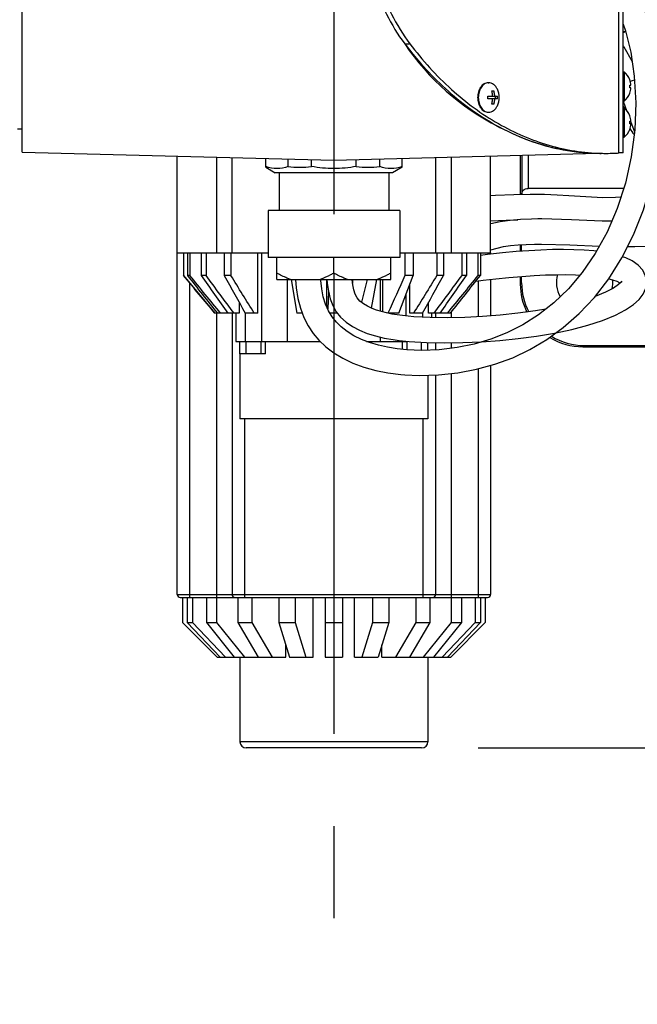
# Model space of a CAD drawing. Header units: millimetres. Extents: x 0 to 770, y -15 to 420.
# Tile 19 of 116: x 105 to 122, y 244 to 270. Entities that reach past the tile are written whole.
import ezdxf

# ---------------------------------------------------------------- set-up
doc = ezdxf.new("R2010")
doc.units = ezdxf.units.MM
doc.header["$LTSCALE"] = 32.67
doc.linetypes.add('CENTER', pattern=[0.6, 0.375, -0.075, 0.075, -0.075])
doc.linetypes.add('PHANTOM', pattern=[0.8, 0.45, -0.05, 0.1, -0.05, 0.1, -0.05])
doc.layers.get('0').update_dxf_attribs({"linetype": 'CONTINUOUS'})
for name, color, linetype in [('1_DESIGN', 7, 'CONTINUOUS'), ('ASSY', 7, 'CONTINUOUS'), ('AXIS', 7, 'CONTINUOUS'), ('CRV2', 7, 'CONTINUOUS'), ('DRAFT', 7, 'CONTINUOUS'), ('DRIV_DIM', 7, 'CONTINUOUS'), ('ROUND', 7, 'CONTINUOUS'), ('SURF', 7, 'CONTINUOUS')]:
    doc.layers.add(name, color=color, linetype=linetype)
doc.styles.get("Standard").update_dxf_attribs({"font": 'txt', "width": 0.8})
doc.dimstyles.new('DIMSTYLE_11', dxfattribs={"dimtxt": 3.8, "dimasz": 1.8, "dimexe": 2, "dimexo": 1.5, "dimgap": 0.95, "dimtad": 1, "dimdec": 0, "dimlfac": 12, "dimdsep": 46, "dimtxsty": 'STANDARD', "dimblk": 'OPEN', "dimblk1": 'OPEN', "dimblk2": 'OPEN', "dimcen": 0.09, "dimadec": 0, "dimazin": 0, "dimtp": 0.001, "dimtm": 0.001, "dimtfac": 1, "dimtdec": 0, "dimtofl": 0, "dimtmove": 0, "dimatfit": 3, "dimldrblk": 'OPEN', "dimfxl": 1, "dimtolj": 1, "dimarcsym": 0})
doc.dimstyles.new('DIMSTYLE_12', dxfattribs={"dimtxt": 3.8, "dimasz": 1.8, "dimexe": 2, "dimexo": 1.5, "dimgap": 1.9, "dimtad": 1, "dimdec": 3, "dimlfac": 12, "dimdsep": 46, "dimtxsty": 'STANDARD', "dimblk": 'OPEN', "dimblk1": 'OPEN', "dimblk2": 'OPEN', "dimcen": 0.09, "dimadec": 0, "dimazin": 0, "dimtp": 0.5, "dimtm": 0.5, "dimtfac": 1, "dimtdec": 3, "dimtofl": 0, "dimtmove": 0, "dimatfit": 3, "dimldrblk": 'OPEN', "dimfxl": 1, "dimtolj": 1, "dimarcsym": 0})

# ---------------------------------------------------------------- blocks, each defined once
blk = doc.blocks.new('_OPEN')
at = {"color": 0, "linetype": 'BYBLOCK'}
for p, q in [((0, 0), (-1, 0.342)), ((-1, -0.342), (0, 0)), ((-1, 0), (0, 0))]:
    blk.add_line(p, q, dxfattribs=at)
blk = doc.blocks.new('*D42')
at = {"layer": 'DRIV_DIM', "color": 2, "linetype": 'CONTINUOUS'}
for p, q in [((203.903, 272.721), (203.903, 261.533)), ((203.903, 250.346), (203.903, 261.533)), ((117.315, 250.346), (205.903, 250.346))]:
    blk.add_line(p, q, dxfattribs=at)
at = {"layer": 'DRIV_DIM', "color": 2, "linetype": 'CONTINUOUS', "xscale": 1.8, "yscale": 1.8, "zscale": 1.8}
for p, rotation in [((203.903, 272.721), 90), ((203.903, 250.346), 270)]:
    blk.add_blockref('_OPEN', p, dxfattribs=dict(at, rotation=rotation))
blk = doc.blocks.new('*D44')
at = {"layer": 'DRIV_DIM', "color": 2, "linetype": 'CONTINUOUS'}
for p, q in [((19.24, 272.721), (13.678, 272.721)), ((235.231, 254.192), (244.848, 252.496))]:
    blk.add_line(p, q, dxfattribs=at)
for points in [[(16.308, 270.926), (15.678, 272.721), (15.077, 270.916)], [(243.158, 250.962), (242.879, 252.844), (241.947, 251.185)]]:
    blk.add_lwpolyline(points, dxfattribs=at)
for start, end in [(180, 265), (265, 350)]:
    blk.add_arc((130.148, 272.721), 114.47, start, end, dxfattribs=at)

msp = doc.modelspace()

# ---------------------------------------------------------------- linework, layer by layer
at = {"color": 7, "linetype": 'CONTINUOUS'}
for p, q in [((105.189833, 266.188109), (105.189833, 279.248469)), ((121.173166, 266.167859), (121.173166, 279.274108)), ((105.064833, 266.804317), (105.189833, 266.804317)), ((109.314833, 263.51265), (109.314833, 266.080092)), ((110.773166, 263.51265), (110.773166, 266.041904)), ((116.189833, 263.51265), (116.189833, 266.041904)), ((117.648166, 263.51265), (117.648166, 266.080092)), ((121.188447, 265.220984), (118.643859, 265.220984)), ((121.113912, 264.989263), (121.106384, 264.988504)), ((111.7315, 264.63765), (111.7315, 263.38765)), ((115.2315, 264.63765), (115.2315, 263.38765)), ((119.007459, 264.408892), (118.904298, 264.408667)), ((118.472771, 263.55139), (118.472771, 263.727035)), ((121.290732, 263.674377), (121.336934, 263.673547)), ((109.314833, 263.51265), (111.7315, 263.51265)), ((109.4815, 263.51265), (109.4815, 262.904317)), ((109.483453, 263.51265), (109.483453, 262.904317)), ((109.587331, 263.51265), (109.587331, 262.904317)), ((109.652036, 263.51265), (109.652036, 262.904317)), ((109.95659, 263.51265), (109.95659, 262.904317)), ((110.08159, 263.51265), (110.08159, 262.904317)), ((110.566066, 263.51265), (110.566066, 262.904317)), ((110.742842, 263.51265), (110.742842, 262.904317)), ((111.458312, 261.904317), (111.458312, 263.51265)), ((115.2315, 263.38765), (111.7315, 263.38765)), ((115.2315, 263.51265), (117.648166, 263.51265)), ((115.37227, 263.51265), (115.37227, 262.904317)), ((115.588776, 263.51265), (115.588776, 262.904317)), ((116.220157, 263.51265), (116.220157, 262.904317)), ((116.396934, 263.51265), (116.396934, 262.904317)), ((116.88141, 263.51265), (116.88141, 262.904317)), ((117.00641, 263.51265), (117.00641, 262.904317)), ((117.310964, 263.51265), (117.310964, 262.904317)), ((117.375668, 263.51265), (117.375668, 262.904317)), ((120.464934, 263.548907), (120.389322, 263.558336)), ((109.4815, 262.904317), (110.314833, 261.904317)), ((109.483453, 262.904317), (109.4815, 262.904317)), ((109.652036, 262.904317), (109.587331, 262.904317)), ((110.08159, 262.904317), (109.95659, 262.904317)), ((110.742842, 262.904317), (110.566066, 262.904317)), ((112.343378, 262.804309), (112.500017, 261.904317)), ((113.28345, 262.804317), (113.28345, 262.0935)), ((113.976383, 262.804317), (113.976383, 262.700746)), ((114.369684, 262.804309), (114.212332, 262.195826)), ((114.486134, 262.037216), (114.619622, 262.804309)), ((114.773321, 262.804317), (114.773321, 261.940451)), ((115.208773, 261.904317), (115.588776, 262.904317)), ((115.588776, 262.904317), (115.37227, 262.904317)), ((116.396934, 262.904317), (116.220157, 262.904317)), ((117.00641, 262.904317), (116.88141, 262.904317)), ((117.375668, 262.904317), (117.310964, 262.904317)), ((118.472771, 262.711684), (118.472771, 262.883483)), ((115.504687, 261.904317), (115.504687, 262.682888)), ((113.337763, 262.476344), (113.317611, 262.016463)), ((110.963769, 262.194025), (110.963769, 261.904317)), ((115.999231, 261.904317), (115.999231, 262.194024)), ((110.963769, 261.904317), (110.314833, 261.904317)), ((110.877333, 261.904317), (110.877333, 261.154317)), ((111.458312, 261.904317), (111.126148, 261.904317)), ((112.642819, 261.904317), (112.500017, 261.904317)), ((113.575113, 261.904317), (113.377056, 261.904317)), ((115.208773, 261.904317), (114.922176, 261.904317)), ((115.605413, 261.808228), (115.302116, 261.839215)), ((115.836852, 261.904317), (115.504687, 261.904317)), ((116.579606, 261.904317), (115.999231, 261.904317)), ((116.085666, 261.78546), (116.085666, 261.904317)), ((110.877333, 261.154317), (113.117792, 261.154317)), ((114.352208, 261.154317), (115.437478, 261.154317)), ((120.103952, 261.010674), (122.439833, 261.010674)), ((120.138867, 261.045588), (121.9815, 261.045588)), ((110.9815, 260.820984), (110.9815, 259.095984)), ((115.9815, 260.256224), (115.9815, 259.095984)), ((115.981498, 259.095984), (110.981502, 259.095984)), ((109.458511, 254.345984), (109.458511, 253.679317)), ((109.584594, 254.345984), (109.584594, 253.679317)), ((109.726227, 254.345984), (109.726227, 253.679317)), ((110.092133, 254.345984), (110.092133, 253.679317)), ((110.361534, 254.345984), (110.361534, 253.679317)), ((110.931447, 254.345984), (110.931447, 253.679317)), ((111.302246, 254.345984), (111.302246, 253.679317)), ((112.020377, 254.345984), (112.020377, 253.679317)), ((112.456278, 254.345984), (112.456278, 253.679317)), ((112.93016, 252.76265), (112.93016, 254.345984)), ((113.252333, 254.345984), (113.252333, 252.76265)), ((113.710666, 254.345984), (113.710666, 252.76265)), ((114.032839, 252.76265), (114.032839, 254.345984)), ((114.506721, 254.345984), (114.506721, 253.679317)), ((114.942622, 254.345984), (114.942622, 253.679317)), ((115.660753, 254.345984), (115.660753, 253.679317)), ((116.031553, 254.345984), (116.031553, 253.679317)), ((116.601465, 254.345984), (116.601465, 253.679317)), ((116.870867, 254.345984), (116.870867, 253.679317)), ((117.236773, 254.345984), (117.236773, 253.679317)), ((117.378406, 254.345984), (117.378406, 253.679317)), ((117.504488, 254.345984), (117.504488, 253.679317)), ((109.458511, 253.679317), (110.375178, 252.76265)), ((109.584594, 253.679317), (109.726227, 253.679317)), ((109.584594, 253.679317), (110.456396, 252.76265)), ((109.726227, 253.679317), (110.598029, 252.76265)), ((110.092133, 253.679317), (110.361534, 253.679317)), ((110.092133, 253.679317), (110.833732, 252.76265)), ((110.361534, 253.679317), (111.103133, 252.76265)), ((110.931447, 253.679317), (111.302246, 253.679317)), ((110.931447, 253.679317), (111.47025, 252.76265)), ((111.302246, 253.679317), (111.841049, 252.76265)), ((112.020377, 253.679317), (112.456278, 253.679317)), ((112.020377, 253.679317), (112.303643, 252.76265)), ((112.456278, 253.679317), (112.739544, 252.76265)), ((113.252333, 253.679317), (113.710666, 253.679317)), ((114.506721, 253.679317), (114.223456, 252.76265)), ((114.506721, 253.679317), (114.942622, 253.679317)), ((114.942622, 253.679317), (114.659356, 252.76265)), ((115.660753, 253.679317), (115.12195, 252.76265)), ((116.031553, 253.679317), (115.49275, 252.76265)), ((115.660753, 253.679317), (116.031553, 253.679317)), ((116.601465, 253.679317), (115.859866, 252.76265)), ((116.870867, 253.679317), (116.129268, 252.76265)), ((117.236773, 253.679317), (116.364971, 252.76265)), ((117.378406, 253.679317), (116.506604, 252.76265)), ((117.504488, 253.679317), (116.587822, 252.76265)), ((116.601465, 253.679317), (116.870867, 253.679317)), ((117.236773, 253.679317), (117.378406, 253.679317)), ((112.203623, 252.76265), (112.203623, 253.086322)), ((114.759376, 252.76265), (114.759376, 253.086322)), ((110.375178, 252.76265), (112.203623, 252.76265)), ((112.303643, 252.76265), (112.93016, 252.76265)), ((113.252333, 252.76265), (113.710666, 252.76265)), ((114.032839, 252.76265), (114.659356, 252.76265)), ((114.759376, 252.76265), (116.587822, 252.76265))]:
    msp.add_line(p, q, dxfattribs=at)
at = {"color": 9, "linetype": 'CONTINUOUS'}
for p, q in [((121.060891, 266.163625), (121.060891, 279.278342)), ((115.366328, 269.064691), (115.501856, 269.064691)), ((110.3565, 266.052815), (110.3565, 263.51265)), ((116.6065, 263.51265), (116.6065, 266.052815)), ((118.47725, 266.101802), (118.47725, 265.060082)), ((118.643859, 266.106165), (118.643859, 265.220984)), ((111.565252, 261.154317), (111.565252, 263.51265)), ((112.247751, 261.154317), (112.247751, 262.804317)), ((114.715248, 262.804317), (114.715248, 261.95698)), ((118.472771, 262.711684), (118.437857, 262.676769)), ((115.397747, 262.401384), (115.397747, 261.829444)), ((111.119354, 261.916437), (111.119354, 261.154317)), ((115.843645, 261.795997), (115.843645, 261.916437)), ((114.715248, 261.268893), (114.715248, 261.154317)), ((115.397747, 261.158582), (115.397747, 261.154317)), ((120.138867, 261.045588), (120.103952, 261.010674))]:
    msp.add_line(p, q, dxfattribs=at)
at = {"color": 7, "linetype": 'CONTINUOUS'}
for points in [[(115.372161, 260.266798), (115.749232, 260.250067), (116.259148, 260.263584), (116.773656, 260.317729), (117.277427, 260.412012), (117.763652, 260.545862), (118.235355, 260.720634), (118.695315, 260.939128), (119.14408, 261.204766), (119.580487, 261.52128), (120.002816, 261.893241), (120.408317, 262.325831), (120.790633, 262.821487), (121.141256, 263.378688), (121.451176, 263.991766), (121.712654, 264.652492), (121.919851, 265.352034), (122.067629, 266.078044), (122.152842, 266.818658), (122.173749, 267.559462), (122.130681, 268.283512), (122.027258, 268.97137), (121.872248, 269.60163), (121.676496, 270.163976)], [(121.173166, 269.583808), (121.23441, 269.407668), (121.373647, 268.839884), (121.468805, 268.202179), (121.507762, 267.498787), (121.480929, 266.776726)], [(121.480929, 266.776726), (121.388586, 266.05965), (121.232557, 265.358114), (121.016982, 264.687923), (120.747326, 264.060836), (120.43097, 263.487337), (120.084705, 262.985561), (119.717249, 262.553017), (119.329586, 262.1799), (118.925402, 261.862348), (118.508921, 261.597379), (118.084519, 261.381981), (117.654788, 261.212196)], [(121.336334, 263.673543), (121.487913, 263.675793), (121.821013, 263.689636), (122.135642, 263.717128), (122.430545, 263.759724), (122.708043, 263.819268), (122.969535, 263.897948), (123.212607, 263.996954), (123.434175, 264.115912), (123.632396, 264.253699), (123.808915, 264.411009), (123.964548, 264.589138), (124.099238, 264.789813), (124.211758, 265.014831), (124.299664, 265.25966), (124.365264, 265.527362), (124.409178, 265.815945), (124.432958, 266.1235), (124.433213, 266.13765)], [(121.114207, 264.989193), (120.97044, 264.978972), (120.632745, 264.974356), (120.328664, 264.987403), (120.026855, 265.00741), (119.725445, 265.027598), (119.419422, 265.04405), (119.086095, 265.055451), (118.698062, 265.059849), (118.264275, 265.054134), (117.782579, 265.034072), (117.648166, 265.023765)], [(118.905153, 264.408673), (118.740032, 264.406254), (118.443196, 264.394062), (118.165145, 264.37075), (117.903029, 264.334575), (117.656037, 264.28359), (117.648166, 264.281278)], [(117.648166, 264.356581), (118.064139, 264.38041), (118.373758, 264.38824)], [(120.871044, 264.348543), (120.615161, 264.353184), (119.802064, 264.38823), (119.007459, 264.408892)], [(120.389322, 263.558336), (120.133676, 263.579254), (119.864947, 263.591729), (119.58443, 263.596296), (119.292452, 263.593379), (118.987897, 263.583228), (118.668397, 263.565835), (118.330056, 263.540852), (117.965711, 263.507339), (117.56998, 263.46409), (117.375668, 263.439361)], [(117.648166, 263.586962), (117.65895, 263.591169), (117.819146, 263.637175), (117.993266, 263.673586), (118.179742, 263.70132), (118.378776, 263.721278), (118.590342, 263.734236), (118.814323, 263.740924), (118.909619, 263.742015)], [(118.909785, 263.742016), (119.003264, 263.742228), (119.752071, 263.72306), (120.542243, 263.689056)], [(119.348932, 261.374356), (119.806823, 261.470568), (120.232791, 261.581713), (120.626637, 261.709448), (120.96713, 261.848101), (121.239577, 261.989447), (121.448642, 262.13107), (121.600482, 262.270954), (121.705799, 262.412138), (121.773172, 262.566107), (121.796419, 262.733052), (121.771345, 262.89214), (121.697289, 263.045473), (121.571802, 263.185276), (121.412133, 263.295681), (121.245002, 263.374537), (121.154691, 263.405264)], [(112.462719, 262.804317), (112.480644, 262.578961), (112.52591, 262.298121), (112.5944, 262.033757), (112.685876, 261.789212), (112.798437, 261.56758), (112.931431, 261.367322), (113.084974, 261.185433), (113.265483, 261.014286), (113.476914, 260.85369), (113.718461, 260.707586), (113.988274, 260.579127), (114.281692, 260.471074), (114.592782, 260.38499), (114.919907, 260.320198), (115.265692, 260.275934), (115.372345, 260.266784)], [(115.423106, 260.931523), (115.16008, 260.958702), (114.906177, 260.999591), (114.663892, 261.054185), (114.432613, 261.123315), (114.214736, 261.207323), (114.014433, 261.305508), (113.835068, 261.416453), (113.678999, 261.537985), (113.54699, 261.667733), (113.435463, 261.807729), (113.340654, 261.964517), (113.261637, 262.142682), (113.200246, 262.340024), (113.157152, 262.551896), (113.131134, 262.774572), (113.129698, 262.804748)], [(113.297127, 262.804317), (113.303489, 262.705715), (113.334468, 262.48975), (113.383828, 262.289034), (113.453195, 262.10641), (113.544611, 261.942577), (113.661118, 261.796436), (113.804222, 261.665636), (113.972747, 261.550123), (114.162987, 261.450663), (114.369972, 261.36731), (114.588739, 261.299229), (114.817003, 261.244493), (115.054291, 261.201195), (115.218276, 261.177839)], [(115.303156, 261.839082), (115.16855, 261.858099), (115.025098, 261.882761), (114.884828, 261.912139), (114.748343, 261.946793), (114.61785, 261.986963), (114.495154, 262.033051), (114.37706, 262.08774), (114.267259, 262.152505), (114.173426, 262.226516), (114.101367, 262.30936), (114.047954, 262.409864), (114.009162, 262.526649), (113.982249, 262.654586), (113.965276, 262.788132), (113.964202, 262.804317)], [(117.253896, 262.751249), (117.451605, 262.778034), (117.78736, 262.817989), (118.133397, 262.853937), (118.477844, 262.883924), (118.805746, 262.906345), (119.107781, 262.920908), (119.387965, 262.928378), (119.652063, 262.929207), (119.902609, 262.923392), (120.026275, 262.916782)], [(120.788391, 262.81858), (120.885438, 262.793898), (121.00387, 262.752958), (121.088687, 262.712718), (121.094217, 262.708976)], [(121.129873, 262.732107), (121.134062, 262.755311), (121.119003, 262.733213), (121.05148, 262.667186), (120.91423, 262.571667), (120.70582, 262.461769), (120.430757, 262.347706), (120.42327, 262.345216)], [(119.115298, 262.011542), (118.83889, 261.963661), (118.376061, 261.900722), (117.906845, 261.852126), (117.435017, 261.816865), (116.964438, 261.793869), (116.497498, 261.782471), (116.042816, 261.785771), (115.605413, 261.808228)], [(115.217733, 261.177908), (115.482094, 261.149527), (115.940159, 261.121976), (116.418943, 261.115199), (116.912397, 261.124975), (117.406979, 261.147351), (117.896732, 261.182088), (118.384266, 261.230483), (118.870336, 261.294182), (119.348932, 261.374356)], [(117.654788, 261.212196), (117.215201, 261.082577), (116.757247, 260.98959), (116.282539, 260.933608), (115.807377, 260.916232), (115.422683, 260.931555)]]:
    msp.add_lwpolyline(points, dxfattribs=at)
for centre, radius, start, end in [((120.726965, 271.569574), 5.416248, 268.5673971, 270.0006975), ((120.726929, 271.571848), 5.418521, 270.0010775, 272.100555), ((120.726572, 271.581199), 5.427879, 272.1006951, 273.5312426), ((120.148166, 262.720984), 0.75, 163.9194986, 210.187828), ((120.148166, 262.720984), 0.75, 346.9879313, 5.3763849)]:
    msp.add_arc(centre, radius, start, end, dxfattribs=at)
for start_param, end_param in [(2.356537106, 2.83854196), (-2.907610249, -2.356537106)]:
    msp.add_ellipse((120.140009, 262.712826), major_axis=(1.179319, 1.179319), ratio=0.999315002, start_param=start_param, end_param=end_param, dxfattribs=at)
for points, knots in [([(115.501856, 276.377276), (115.12754, 275.883498), (114.558873, 274.689626), (114.283788, 272.720984), (114.558873, 270.752342), (115.12754, 269.558469), (115.501856, 269.064691)], [0, 0, 0, 0, 0.239932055, 0.5, 0.760067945, 1, 1, 1, 1]), ([(115.501856, 269.064691), (115.83283, 268.628089), (116.548659, 267.834102), (117.803094, 266.907264), (119.164713, 266.317596), (120.1217, 266.16677), (120.591553, 266.155019)], [0, 0, 0, 0, 0.271484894, 0.526141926, 0.767103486, 1, 1, 1, 1]), ([(121.173166, 266.167859), (121.173166, 266.167218), (121.169328, 266.167541), (121.165101, 266.166428), (121.155262, 266.166304), (121.136615, 266.165318), (121.104372, 266.164597), (121.076782, 266.163941), (121.060891, 266.163625)], [0, 0, 0, 0, 0.017091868, 0.066399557, 0.147848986, 0.260657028, 0.575874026, 1, 1, 1, 1]), ([(118.47725, 265.060082), (118.478031, 265.099174), (118.502242, 265.191945), (118.597912, 265.220984), (118.643859, 265.220984)], [0, 0, 0, 0, 0.459740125, 1, 1, 1, 1])]:
    msp.add_open_spline(points, degree=3, knots=knots, dxfattribs=at)
for points in [[(110.319336, 261.904317), (110.040516, 262.23749), (109.761929, 262.570857), (109.483453, 262.904317)], [(109.587331, 262.904317), (109.852535, 262.570864), (110.117849, 262.237499), (110.383393, 261.904317)], [(110.470774, 261.904317), (110.19767, 262.237494), (109.924797, 262.57086), (109.652036, 262.904317)], [(109.95659, 262.904317), (110.190442, 262.570882), (110.424401, 262.237521), (110.658582, 261.904317)], [(110.827389, 261.904317), (110.578602, 262.237511), (110.330042, 262.570873), (110.08159, 262.904317)], [(110.566066, 262.904317), (110.752628, 262.57091), (110.939287, 262.237557), (111.126148, 261.904317)], [(111.364876, 261.904317), (111.157357, 262.237541), (110.950049, 262.570898), (110.742842, 262.904317)], [(115.37227, 262.904317), (115.220595, 262.571299), (115.068834, 262.238321), (114.916896, 261.905423)], [(116.220157, 262.904317), (116.012951, 262.570898), (115.805643, 262.237541), (115.598123, 261.904317)], [(115.836852, 261.904317), (116.023712, 262.237557), (116.210371, 262.57091), (116.396934, 262.904317)], [(116.88141, 262.904317), (116.632958, 262.570873), (116.384397, 262.237511), (116.135611, 261.904317)], [(116.304418, 261.904317), (116.538598, 262.237521), (116.772557, 262.570882), (117.00641, 262.904317)], [(117.310964, 262.904317), (117.038202, 262.57086), (116.765329, 262.237494), (116.492225, 261.904317)], [(116.579606, 261.904317), (116.84515, 262.237499), (117.110465, 262.570864), (117.375668, 262.904317)]]:
    msp.add_open_spline(points, degree=3, dxfattribs=at)
at = {"layer": '1_DESIGN', "color": 7, "linetype": 'CONTINUOUS'}
for p, q in [((121.197203, 268.320984), (121.197203, 267.53765)), ((121.347527, 268.108484), (121.348879, 268.108484)), ((117.679448, 267.816817), (117.730124, 267.816817)), ((117.68049, 267.816817), (117.68049, 267.812623)), ((121.347527, 267.96515), (121.378967, 267.96515)), ((121.378967, 267.893484), (121.347527, 267.893484)), ((117.578096, 267.673484), (117.831476, 267.673484)), ((117.831476, 267.601817), (117.578096, 267.601817)), ((117.781842, 267.601817), (117.781842, 267.673484)), ((121.348879, 267.75015), (121.347527, 267.75015)), ((117.730124, 267.458484), (117.679448, 267.458484)), ((117.68049, 267.462678), (117.68049, 267.458484)), ((121.197203, 267.36265), (121.197203, 266.579317)), ((121.347527, 267.15015), (121.348879, 267.15015)), ((121.347527, 267.006817), (121.378967, 267.006817)), ((121.378967, 266.93515), (121.347527, 266.93515)), ((121.348879, 266.791817), (121.347527, 266.791817))]:
    msp.add_line(p, q, dxfattribs=at)
for centre, radius, start, end in [((120.873166, 267.929317), 0.508333, 20.6377935, 50.3980729), ((117.598507, 267.833058), 0.196259, 90.0044565, 94.9346904), ((120.873166, 267.929317), 0.507069, 4.0523328, 20.6916182), ((117.369363, 267.63765), 0.508333, 334.3546575, 25.6453425), ((120.873166, 267.929317), 0.475712, 355.6800659, 4.3199341), ((120.873166, 267.929317), 0.507069, 339.3083818, 355.9476672), ((116.907129, 267.637641), 0.671923, 356.9438077, 3.0561923), ((117.160509, 267.63766), 0.671923, 356.9438077, 3.0561923), ((120.873166, 267.929317), 0.508333, 309.6019271, 339.3622065), ((117.598507, 267.442243), 0.196259, 265.0653096, 269.9955435), ((120.873166, 266.970984), 0.508333, 20.6377935, 50.3980729), ((120.873166, 266.970984), 0.507069, 4.0523328, 20.6916182), ((120.873166, 266.970984), 0.475712, 355.6800659, 4.3199341), ((120.873166, 266.970984), 0.508333, 309.6019271, 339.3622065), ((120.873166, 266.970984), 0.507069, 339.3083818, 355.9476672)]:
    msp.add_arc(centre, radius, start, end, dxfattribs=at)
for points, knots in [([(117.581624, 268.02859), (117.564085, 268.027076), (117.528521, 268.019067), (117.460239, 267.983892), (117.387501, 267.905453), (117.333861, 267.780631), (117.321541, 267.686205), (117.321541, 267.63765)], [0, 0, 0, 0, 0.103547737, 0.211542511, 0.447785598, 0.714400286, 1, 1, 1, 1]), ([(117.82762, 267.857657), (117.815467, 267.882969), (117.787266, 267.929507), (117.731933, 267.985312), (117.667844, 268.020995), (117.621088, 268.029317), (117.598491, 268.029317)], [0, 0, 0, 0, 0.279846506, 0.537395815, 0.774796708, 1, 1, 1, 1]), ([(117.70168, 267.673484), (117.701068, 267.685702), (117.697407, 267.733968), (117.68878, 267.781876), (117.679448, 267.816817)], [0, 0, 0, 0, 0.252765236, 1, 1, 1, 1]), ([(117.730124, 267.816817), (117.733208, 267.805269), (117.744409, 267.758171), (117.750532, 267.709885), (117.752356, 267.673484)], [0, 0, 0, 0, 0.246957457, 1, 1, 1, 1]), ([(117.321541, 267.63765), (117.321541, 267.589096), (117.333861, 267.494669), (117.387501, 267.369848), (117.460239, 267.291409), (117.528521, 267.256234), (117.564085, 267.248225), (117.581624, 267.246711)], [0, 0, 0, 0, 0.285599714, 0.552214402, 0.788457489, 0.896452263, 1, 1, 1, 1]), ([(117.679448, 267.458484), (117.682532, 267.470032), (117.693733, 267.517129), (117.699856, 267.565416), (117.70168, 267.601817)], [0, 0, 0, 0, 0.246957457, 1, 1, 1, 1]), ([(117.752356, 267.601817), (117.751744, 267.589599), (117.748083, 267.541333), (117.739456, 267.493424), (117.730124, 267.458484)], [0, 0, 0, 0, 0.252765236, 1, 1, 1, 1]), ([(117.598491, 267.245984), (117.621088, 267.245984), (117.667844, 267.254305), (117.731933, 267.289989), (117.787266, 267.345794), (117.815467, 267.392331), (117.82762, 267.417644)], [0, 0, 0, 0, 0.225203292, 0.462604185, 0.720153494, 1, 1, 1, 1])]:
    msp.add_open_spline(points, degree=3, knots=knots, dxfattribs=at)
at = {"layer": 'ASSY', "color": 7, "linetype": 'CONTINUOUS'}
for p, q in [((121.173166, 268.320984), (121.197203, 268.320984)), ((117.581495, 268.029317), (117.598491, 268.029317)), ((121.173166, 267.53765), (121.197203, 267.53765)), ((117.581495, 267.245984), (117.598491, 267.245984)), ((121.173166, 267.36265), (121.197203, 267.36265)), ((121.173166, 266.579317), (121.197203, 266.579317))]:
    msp.add_line(p, q, dxfattribs=at)
for points, knots in [([(117.581495, 268.029317), (117.563311, 268.029317), (117.526093, 268.02404), (117.473284, 268.000948), (117.425052, 267.963906), (117.367555, 267.896202), (117.317682, 267.785898), (117.304544, 267.688104), (117.304544, 267.63765)], [0, 0, 0, 0, 0.103455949, 0.210668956, 0.32449795, 0.446431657, 0.712951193, 1, 1, 1, 1]), ([(117.304544, 267.63765), (117.304544, 267.587197), (117.317682, 267.489403), (117.367555, 267.379099), (117.425052, 267.311394), (117.473284, 267.274353), (117.526093, 267.251261), (117.563311, 267.245984), (117.581495, 267.245984)], [0, 0, 0, 0, 0.287048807, 0.553568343, 0.67550205, 0.789331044, 0.896544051, 1, 1, 1, 1])]:
    msp.add_open_spline(points, degree=3, knots=knots, dxfattribs=at)
at = {"layer": 'AXIS', "color": 7, "linetype": 'CENTER'}
for p, q in [((113.4815, 296.387306), (113.4815, 263.38765)), ((113.4815, 262.970984), (113.4815, 245.523911))]:
    msp.add_line(p, q, dxfattribs=at)
at = {"layer": 'AXIS', "color": 7, "linetype": 'CONTINUOUS'}
for p, q in [((111.669107, 265.783801), (111.669107, 266.018443)), ((112.262803, 265.804317), (112.262803, 266.002896)), ((112.887803, 265.804317), (112.887803, 265.98653)), ((114.075196, 265.804317), (114.075196, 265.98653)), ((114.700196, 265.804317), (114.700196, 266.002896)), ((115.293892, 265.783801), (115.293892, 266.018443)), ((111.669107, 265.783779), (111.92221, 265.63765)), ((115.293892, 265.783779), (115.04079, 265.63765)), ((115.040783, 265.63765), (111.922216, 265.63765)), ((112.023166, 265.63765), (112.023166, 264.63765)), ((114.939833, 265.63765), (114.939833, 264.63765)), ((115.2315, 264.63765), (111.7315, 264.63765)), ((111.965955, 262.804317), (111.965955, 263.38765)), ((113.4815, 262.970984), (113.4815, 263.38765)), ((114.997044, 262.804317), (114.997044, 263.38765)), ((111.965955, 262.804317), (114.997044, 262.804317))]:
    msp.add_line(p, q, dxfattribs=at)
for centre, radius, start, end in [((112.042414, 266.810597), 1.073292, 249.6463105, 249.9670489), ((112.575303, 268.215064), 2.430917, 262.6140557, 277.3859443), ((114.387696, 268.215064), 2.430917, 262.6140557, 277.3859443)]:
    msp.add_arc(centre, radius, start, end, dxfattribs=at)
for points, knots in [([(112.262803, 265.804317), (112.169244, 265.769609), (111.969014, 265.726683), (111.768408, 265.768093), (111.674746, 265.802243)], [0, 0, 0, 0, 0.500242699, 1, 1, 1, 1]), ([(114.075196, 265.804317), (113.879735, 265.768062), (113.4815, 265.72746), (113.083264, 265.768062), (112.887803, 265.804317)], [0, 0, 0, 0, 0.500000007, 1, 1, 1, 1]), ([(115.293892, 265.804317), (115.199452, 265.769282), (114.997044, 265.72624), (114.794636, 265.769282), (114.700196, 265.804317)], [0, 0, 0, 0, 0.500000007, 1, 1, 1, 1]), ([(112.326799, 262.804317), (112.295572, 262.814755), (112.17115, 262.860901), (112.0523, 262.921133), (111.965955, 262.970984)], [0, 0, 0, 0, 0.248256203, 1, 1, 1, 1]), ([(113.4815, 262.970984), (113.45256, 262.954275), (113.336536, 262.890131), (113.214728, 262.835761), (113.120656, 262.804317)], [0, 0, 0, 0, 0.252004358, 1, 1, 1, 1]), ([(113.842344, 262.804317), (113.811116, 262.814755), (113.686695, 262.860901), (113.567844, 262.921133), (113.4815, 262.970984)], [0, 0, 0, 0, 0.248256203, 1, 1, 1, 1]), ([(114.997044, 262.970984), (114.968104, 262.954275), (114.85208, 262.890131), (114.730272, 262.835761), (114.6362, 262.804317)], [0, 0, 0, 0, 0.252004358, 1, 1, 1, 1])]:
    msp.add_open_spline(points, degree=3, knots=knots, dxfattribs=at)
at = {"layer": 'CRV2', "color": 4, "linetype": 'PHANTOM'}
for radius, start in [(105.203574, 10), (95.203574, 10), (39.591936, 192.6463526)]:
    msp.add_arc((130.148166, 272.720984), radius, start, 350, dxfattribs=at)
at = {"layer": 'DRAFT', "color": 7, "linetype": 'CONTINUOUS'}
for p, q in [((105.189833, 266.188109), (113.4815, 265.970984)), ((113.4815, 265.970984), (120.508747, 266.154999)), ((118.437857, 266.10077), (118.437857, 265.056421)), ((118.437857, 263.724896), (118.437857, 263.548812)), ((118.437857, 262.880443), (118.437857, 262.676769))]:
    msp.add_line(p, q, dxfattribs=at)
at = {"layer": 'ROUND', "color": 7, "linetype": 'CONTINUOUS'}
for p, q in [((113.481503, 276.705108), (113.4815, 265.970984)), ((121.239319, 269.38765), (121.173166, 269.38765)), ((121.175185, 267.538393), (121.265113, 267.292998)), ((121.369988, 267.006817), (121.474007, 266.722973)), ((109.314833, 254.429317), (109.314833, 263.51265)), ((117.648166, 263.51265), (117.648166, 263.472635)), ((117.648166, 262.801425), (117.648166, 261.832794)), ((110.773166, 261.904317), (110.773166, 254.429317)), ((116.189833, 261.784704), (116.189833, 261.904317)), ((110.9815, 260.820984), (110.9815, 261.154317)), ((115.9815, 260.922599), (115.9815, 261.121391)), ((116.189833, 260.930218), (116.189833, 261.118442)), ((111.666039, 260.820984), (110.9815, 260.820984)), ((117.648166, 260.514071), (117.648166, 254.429317)), ((116.189833, 254.429317), (116.189833, 260.261746)), ((109.398166, 254.345984), (117.564833, 254.345984)), ((110.9815, 252.76265), (110.9815, 250.51265)), ((115.9815, 252.76265), (115.9815, 250.51265)), ((115.814829, 250.345984), (111.148171, 250.345984))]:
    msp.add_line(p, q, dxfattribs=at)
at = {"layer": 'ROUND', "color": 9, "linetype": 'CONTINUOUS'}
for p, q in [((121.189135, 268.985587), (121.410606, 268.591449)), ((109.648166, 254.345984), (109.648166, 262.704317)), ((117.314833, 262.759505), (117.314833, 261.810992)), ((110.3565, 261.904317), (110.3565, 254.345984)), ((116.6065, 261.785132), (116.6065, 261.938076)), ((111.148166, 260.820984), (111.148166, 261.154317)), ((111.545008, 260.820984), (111.545008, 261.154317)), ((111.666039, 260.820984), (111.666039, 261.154317)), ((115.296961, 261.154317), (115.296961, 260.944557)), ((115.417991, 261.154317), (115.417991, 260.931523)), ((115.814833, 260.916504), (115.814833, 261.129514)), ((116.6065, 260.971812), (116.6065, 261.118915)), ((117.314833, 261.143182), (117.314833, 261.111955)), ((116.6065, 254.345984), (116.6065, 260.300138)), ((117.314833, 260.422309), (117.314833, 254.345984)), ((111.1065, 259.095984), (111.1065, 254.345984)), ((115.8565, 254.345984), (115.8565, 259.095984)), ((109.314833, 254.429317), (117.648166, 254.429317)), ((115.9815, 250.51265), (110.9815, 250.51265))]:
    msp.add_line(p, q, dxfattribs=at)
at = {"layer": 'ROUND', "color": 7, "linetype": 'CONTINUOUS'}
for centre, radius, start, end in [((121.264906, 269.220984), 0.166667, 98.6570366, 123.5342982), ((120.591926, 271.572407), 5.419062, 269.1281614, 269.9956057), ((109.398166, 254.429317), 0.083333, 180, 270), ((110.8565, 254.429317), 0.083333, 180, 270), ((116.1065, 254.429317), 0.083333, 270, 360), ((117.564833, 254.429317), 0.083333, 270, 360), ((111.148166, 250.51265), 0.166667, 180, 270), ((115.814833, 250.51265), 0.166667, 270, 360)]:
    msp.add_arc(centre, radius, start, end, dxfattribs=at)
at = {"layer": 'ROUND', "color": 9, "linetype": 'CONTINUOUS'}
for centre, radius, start, end in [((125.661175, 271.497903), 5.129413, 208.9456334, 209.3265398), ((121.002015, 269.931385), 0.96413, 280.223995, 281.1911148), ((114.088981, 288.722311), 21.89758, 289.3942933, 289.709159), ((130.148166, 272.720984), 10.428229, 210.5886453, 211.0699555), ((130.148166, 272.720984), 10.594838, 213.8977982, 214.9302523)]:
    msp.add_arc(centre, radius, start, end, dxfattribs=at)
at = {"layer": 'ROUND', "color": 7, "linetype": 'CONTINUOUS'}
for centre, major_axis, ratio, start_param, end_param in [((120.80977, 272.720984), (6.558102, 0), 0.99965709, 3.733275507, 4.244883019), ((120.105095, 262.677912), (1.179319, 1.179319), 0.999315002, -3.926648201, -3.46366518), ((120.105095, 262.677912), (1.179319, 1.179319), 0.999315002, -2.912606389, -2.356537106)]:
    msp.add_ellipse(centre, major_axis=major_axis, ratio=ratio, start_param=start_param, end_param=end_param, dxfattribs=at)
for points, knots in [([(115.366328, 269.064691), (115.482294, 268.911715), (115.948227, 268.333875), (116.486738, 267.812944), (116.922456, 267.476786)], [0, 0, 0, 0, 0.258612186, 1, 1, 1, 1]), ([(116.922456, 267.476786), (117.1964, 267.265437), (117.764435, 266.887502), (118.680087, 266.466755), (119.627362, 266.210712), (120.272117, 266.153378), (120.591366, 266.153345)], [0, 0, 0, 0, 0.261590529, 0.513592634, 0.758632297, 1, 1, 1, 1]), ([(116.922456, 267.476786), (117.447676, 267.071577), (118.315959, 266.572849), (119.566148, 266.223365), (120.196889, 266.158729), (120.509471, 266.153973)], [0, 0, 0, 0, 0.512827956, 0.758323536, 1, 1, 1, 1])]:
    msp.add_open_spline(points, degree=3, knots=knots, dxfattribs=at)
at = {"layer": 'SURF', "color": 7, "linetype": 'CONTINUOUS'}
msp.add_open_spline([(115.366328, 276.377276), (114.992011, 275.883498), (114.423344, 274.689626), (114.14826, 272.720984), (114.423344, 270.752341), (114.992011, 269.558469), (115.366328, 269.064691)], degree=3, knots=[0, 0, 0, 0, 0.23993205, 0.5, 0.76006795, 1, 1, 1, 1], dxfattribs=at)

# ---------------------------------------------------------------- dimensions: what is measured, and where the dimension line sits
at = {"layer": 'DRIV_DIM', "color": 2, "linetype": 'CONTINUOUS'}
dim = msp.add_angular_dim_2l(base=(120.171475, 158.686874), line1=((21.884961, 272.720984), (20.740264, 272.720984)), line2=((232.626155, 254.651349), (233.753462, 254.452575)), dimstyle='DIMSTYLE_12', override={"dimtad": 2}, dxfattribs=at)
dim.commit()
dim.dimension.update_dxf_attribs({"geometry": '*D44', "text_midpoint": (114.660499, 159.303857), "dimtype": 162})
dim = msp.add_linear_dim(base=(203.9030205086, 250.3459836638), p1=(239.5560686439, 272.7209836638), p2=(115.814833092, 250.3459836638), angle=270, dimstyle='DIMSTYLE_11', dxfattribs=at)
dim.commit()
dim.dimension.update_dxf_attribs({"geometry": '*D42', "text_midpoint": (203.9030205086, 256.9734836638), "dimtype": 160})

doc.saveas('drawing.dxf')
